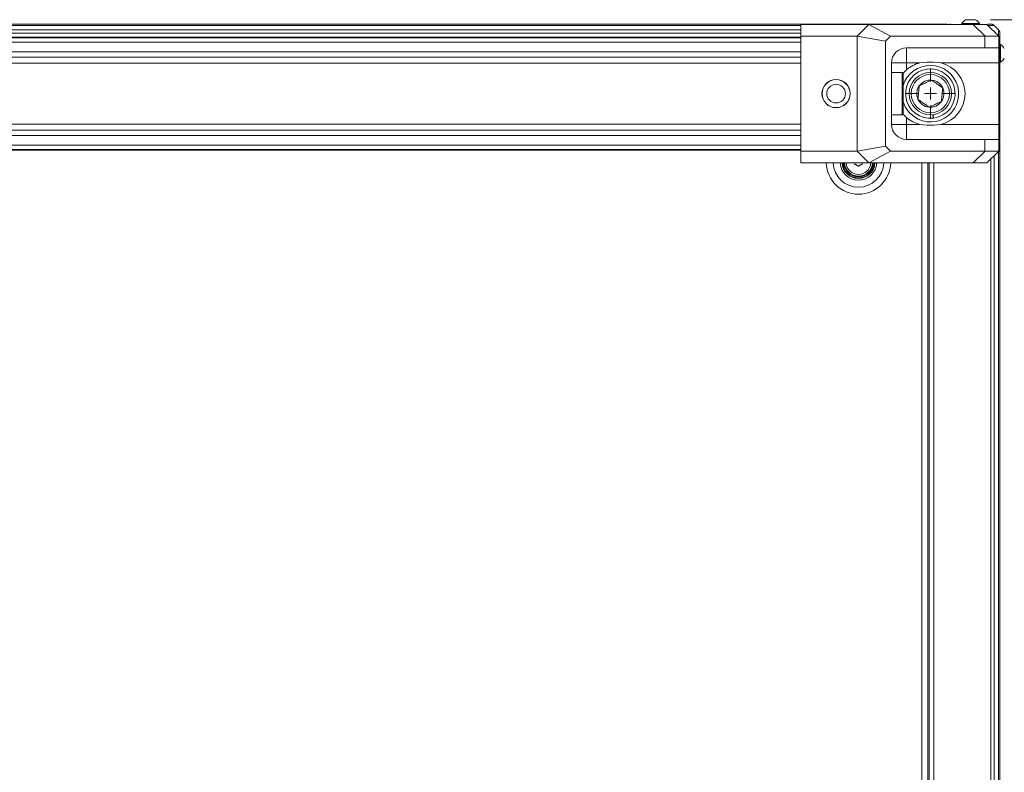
# Model space of a CAD drawing. Header units: millimetres. Extents: x 0 to 1118, y 0 to 864.
# Tile 203 of 248: x 808 to 912, y 473 to 553. Entities that reach past the tile are written whole.
import ezdxf

# ---------------------------------------------------------------- set-up
doc = ezdxf.new("R2010")
doc.units = ezdxf.units.MM
doc.styles.add('SLDTEXTSTYLE3', font='TXT', dxfattribs={"width": 0.605})
doc.dimstyles.new('SLDDIMSTYLE1', dxfattribs={"dimtxt": 3.175, "dimasz": 3.302, "dimexe": 0, "dimexo": 0.0625, "dimgap": 0.79375, "dimtad": 0, "dimtih": 1, "dimtoh": 1, "dimdec": 1, "dimlfac": 4, "dimrnd": 1e-09, "dimzin": 12, "dimdsep": 46, "dimtxsty": 'SLDTEXTSTYLE3', "dimsah": 1, "dimcen": 0.09, "dimadec": 0, "dimazin": 3, "dimtfac": 1, "dimtofl": 0, "dimtmove": 0, "dimatfit": 3, "dimfxl": 1, "dimfrac": 2, "dimtolj": 1, "dimtzin": 12, "dimarcsym": 0})

# ---------------------------------------------------------------- blocks, each defined once
blk = doc.blocks.new('_D_9')
at = {"color": 7, "linetype": 'Continuous', "lineweight": 0}
for p, q in [((910.79, 553.13), (970.01, 553.13)), ((968.41, 553.13), (968.41, 476.09)), ((968.41, 393.44), (968.41, 470.49)), ((910.79, 393.44), (970.01, 393.44))]:
    blk.add_line(p, q, dxfattribs=at)
for centre, start, end in [((967.82, 472.92), 153.4349, 206.5651), ((968.99, 472.92), 333.4349, 26.5651)]:
    blk.add_arc(centre, 5.45, start, end, dxfattribs=at)
for points in [[(968.41, 553.13), (967.9, 549.83), (968.92, 549.83)], [(968.41, 393.44), (968.92, 396.74), (967.9, 396.74)]]:
    blk.add_solid(points, dxfattribs=at)
at = {"color": 7, "linetype": 'Continuous', "lineweight": 0, "insert": (962.95, 474.58), "char_height": 3.175, "attachment_point": 1, "style": 'SLDTEXTSTYLE3'}
blk.add_mtext('638.8', dxfattribs=at)
blk = doc.blocks.new('SW_CENTERMARKSYMBOL_22')
at = {"color": 0, "linetype": 'Continuous', "lineweight": 0}
for p, q in [((0, 1.27), (0, 2.66)), ((-1.27, 0), (-2.66, 0)), ((0, 0), (-0.635, 0)), ((0, 0), (0, 0.635)), ((0, 0), (0, -0.635)), ((0, 0), (0.635, 0)), ((1.27, 0), (2.66, 0)), ((0, -1.27), (0, -2.66))]:
    blk.add_line(p, q, dxfattribs=at)

msp = doc.modelspace()

# ---------------------------------------------------------------- linework, layer by layer
at = {"color": 7, "linetype": 'Continuous', "lineweight": 15}
for p, q in [((695.43, 552.661), (899.605, 552.661)), ((890.643, 552.636), (897.875, 552.636)), ((890.643, 551.386), (890.643, 552.636)), ((896.625, 551.386), (897.875, 552.636)), ((900.16, 551.386), (897.875, 552.636)), ((897.875, 552.636), (908.943, 552.636)), ((899.605, 552.661), (899.605, 552.636)), ((899.654, 552.661), (906.017, 552.661)), ((906.017, 552.661), (906.167, 552.661)), ((907.726, 552.726), (907.726, 552.661)), ((909.601, 552.726), (907.726, 552.726)), ((909.192, 553.131), (908.136, 553.131)), ((910.193, 551.386), (908.943, 552.636)), ((908.943, 552.636), (910.393, 552.636)), ((909.601, 552.661), (909.601, 552.726)), ((910.393, 552.636), (911.642, 551.386)), ((911.164, 552.515), (911.621, 552.057)), ((704.393, 551.286), (890.643, 551.286)), ((890.643, 551.386), (890.643, 539.186)), ((896.625, 551.386), (890.643, 551.386)), ((899.643, 550.868), (896.625, 551.386)), ((896.625, 551.386), (896.625, 539.186)), ((899.643, 550.868), (900.16, 551.386)), ((899.643, 539.704), (899.643, 550.868)), ((900.16, 551.386), (910.178, 551.386)), ((910.178, 550.136), (910.178, 551.386)), ((911.642, 551.386), (911.643, 551.386)), ((911.643, 551.386), (911.643, 550.136)), ((911.833, 550.495), (911.768, 550.495)), ((911.833, 548.62), (911.833, 550.495)), ((910.178, 550.136), (901.855, 550.136)), ((901.855, 550.136), (901.855, 548.548)), ((911.643, 550.136), (910.178, 550.136)), ((911.643, 550.136), (911.643, 548.548)), ((900.268, 548.548), (900.268, 542.023)), ((900.268, 548.548), (901.855, 548.548)), ((901.855, 548.548), (901.855, 547.812)), ((903.294, 548.548), (901.855, 548.548)), ((904.055, 548.636), (903.294, 548.548)), ((904.73, 548.636), (904.055, 548.636)), ((905.491, 548.548), (904.73, 548.636)), ((911.643, 548.548), (905.491, 548.548)), ((911.643, 548.548), (911.643, 542.023)), ((911.768, 548.62), (911.833, 548.62)), ((901.393, 547.536), (900.268, 547.536)), ((901.518, 547.411), (901.393, 547.536)), ((901.393, 547.512), (901.393, 547.536)), ((901.393, 543.036), (901.393, 547.512)), ((901.855, 547.812), (901.487, 547.405)), ((901.518, 547.411), (901.518, 543.161)), ((911.768, 547.061), (911.768, 546.91)), ((911.768, 546.91), (911.768, 540.548)), ((901.393, 543.036), (901.518, 543.161)), ((900.268, 543.036), (901.393, 543.036)), ((901.855, 542.023), (901.855, 542.76)), ((904.695, 542.678), (904.648, 543.05)), ((904.698, 543.057), (904.744, 542.685)), ((900.268, 542.023), (901.855, 542.023)), ((901.855, 540.436), (901.855, 542.023)), ((903.294, 542.023), (901.855, 542.023)), ((904.055, 541.936), (903.294, 542.023)), ((904.73, 541.936), (904.055, 541.936)), ((905.491, 542.023), (904.73, 541.936)), ((911.643, 542.023), (905.491, 542.023)), ((911.643, 540.436), (911.643, 542.023)), ((910.178, 540.436), (901.855, 540.436)), ((910.178, 540.436), (910.178, 539.186)), ((911.643, 540.436), (910.178, 540.436)), ((911.768, 540.498), (911.643, 540.498)), ((911.643, 539.186), (911.643, 540.436)), ((911.768, 540.498), (911.768, 406.073)), ((890.643, 539.286), (704.393, 539.286)), ((890.643, 539.186), (890.643, 537.936)), ((896.625, 539.186), (890.643, 539.186)), ((899.643, 539.704), (896.625, 539.186)), ((896.625, 539.186), (897.875, 537.936)), ((900.16, 539.186), (897.875, 537.936)), ((899.643, 539.704), (900.16, 539.186)), ((900.16, 539.186), (910.178, 539.186)), ((910.193, 539.186), (908.943, 537.936)), ((910.393, 537.936), (911.642, 539.186)), ((911.642, 539.186), (911.643, 539.186)), ((890.643, 537.936), (897.875, 537.936)), ((896.38, 537.812), (896.38, 537.936)), ((897.155, 537.946), (897.155, 537.812)), ((897.875, 537.936), (908.943, 537.936)), ((904.13, 406.252), (904.13, 537.936)), ((904.268, 537.936), (904.268, 406.073)), ((908.943, 537.936), (910.393, 537.936))]:
    msp.add_line(p, q, dxfattribs=at)
at = {"color": 9, "linetype": 'Continuous', "lineweight": 15}
for p, q in [((704.393, 552.515), (890.643, 552.515)), ((704.393, 552.057), (890.643, 552.057)), ((704.393, 551.704), (890.643, 551.704)), ((890.643, 551.196), (704.393, 551.196)), ((704.393, 550.752), (890.643, 550.752)), ((890.643, 549.73), (704.393, 549.73)), ((704.393, 549.153), (890.643, 549.153)), ((890.643, 548.518), (704.393, 548.518)), ((704.393, 542.054), (890.643, 542.054)), ((890.643, 541.419), (704.393, 541.419)), ((704.393, 540.842), (890.643, 540.842)), ((890.643, 539.82), (704.393, 539.82)), ((704.393, 539.376), (890.643, 539.376)), ((911.621, 539.165), (911.621, 406.073)), ((903.48, 406.252), (903.48, 537.936)), ((904.143, 537.936), (904.143, 406.073)), ((904.768, 537.936), (904.768, 406.073)), ((910.81, 538.354), (910.81, 406.073)), ((911.164, 538.707), (911.164, 406.073))]:
    msp.add_line(p, q, dxfattribs=at)
at = {"color": 9, "linetype": 'Continuous', "lineweight": 15, "flags": 128}
msp.add_lwpolyline([(906.057, 552.636), (906.099, 552.651), (906.167, 552.661)], dxfattribs=at)
at = {"color": 7, "linetype": 'Continuous', "lineweight": 15, "flags": 128}
for points in [[(906.518, 552.661), (906.42, 552.651), (906.361, 552.636)], [(896.768, 537.589), (896.719, 537.616), (896.671, 537.644), (896.622, 537.672), (896.574, 537.7), (896.525, 537.728), (896.477, 537.756), (896.428, 537.784), (896.38, 537.812)], [(897.155, 537.812), (897.107, 537.784), (897.058, 537.756), (897.01, 537.728), (896.961, 537.7), (896.913, 537.672), (896.864, 537.644), (896.816, 537.616), (896.768, 537.589)]]:
    msp.add_lwpolyline(points, dxfattribs=at)
at = {"color": 7, "linetype": 'Continuous', "lineweight": 15}
for centre, radius in [((904.393, 545.286), 2.25), ((904.393, 545.286), 2.025), ((894.393, 545.286), 1.5), ((894.393, 545.286), 1.485), ((894.393, 545.286), 0.992)]:
    msp.add_circle(centre, radius, dxfattribs=at)
for centre, radius, start, end in [((908.664, 552.187), 1.081, 119.2162, 150.11785), ((908.664, 552.187), 1.081, 29.88215, 60.7838), ((911.294, 549.557), 1.081, 29.2162, 60.11785), ((901.855, 548.548), 1.587, 90, 180), ((904.055, 545.286), 3.35, 103.12409, 131.04993), ((904.73, 545.286), 3.35, 283.12409, 76.87591), ((911.294, 549.557), 1.081, 299.88215, 330.7838), ((904.393, 545.286), 3, 226.02499, 163.40216), ((904.393, 545.286), 2.625, 277.70035, 276.60898), ((904.393, 545.286), 1.443, 84.56091, 144.56091), ((904.393, 545.286), 1.443, 24.56091, 84.56091), ((904.393, 545.286), 1.443, 144.56091, 204.56091), ((904.393, 545.286), 1.443, 324.56091, 24.56091), ((904.393, 545.286), 3, 196.59784, 226.02499), ((904.393, 545.286), 1.443, 204.56091, 264.56091), ((904.393, 545.286), 1.443, 264.56091, 324.56091), ((904.055, 545.286), 3.35, 228.95007, 256.87591), ((901.855, 542.023), 1.587, 180, 270), ((896.768, 538.036), 1.75, 183.27583, 356.72417), ((896.768, 538.036), 1.688, 183.3973, 356.6027), ((896.768, 538.036), 1.575, 183.64028, 356.35972), ((896.768, 538.036), 1.5, 183.82255, 356.17745)]:
    msp.add_arc(centre, radius, start, end, dxfattribs=at)
at = {"color": 9, "linetype": 'Continuous', "lineweight": 15}
for radius, start, end in [(3.417, 181.67726, 358.32274), (2.677, 182.14079, 357.85921), (1.938, 182.95852, 357.04148), (1.318, 184.35159, 355.64841)]:
    msp.add_arc((896.768, 538.036), radius, start, end, dxfattribs=at)
at = {"color": 7, "linetype": 'Continuous', "lineweight": 15}
for centre, major_axis, ratio, start_param, end_param in [((899.654, 552.161), (0, 0.5), 0.0174551, 0, 0.3175604), ((906.643, 556.386), (-4.619, 4.619), 0.4142136, 2.7488936, 2.7530531), ((911.268, 540.548), (0.5, 0), 0.0174551, 5.4977871, 6.2831853), ((906.643, 534.186), (4.619, 4.619), 0.4142136, 0.3885396, 0.3926991)]:
    msp.add_ellipse(centre, major_axis=major_axis, ratio=ratio, start_param=start_param, end_param=end_param, dxfattribs=at)
for points, knots in [([(910.476, 552.661), (910.531, 552.661), (910.69, 552.661), (910.79, 552.661), (910.805, 552.661), (910.81, 552.661)], [0, 0, 0, 0, 0.2506334, 0.7231959, 1, 1, 1, 1]), ([(911.164, 552.515), (911.139, 552.536), (911.09, 552.58), (911.003, 552.626), (910.908, 552.655), (910.843, 552.659), (910.81, 552.661)], [0, 0, 0, 0, 0.2500085, 0.5000007, 0.7499882, 1, 1, 1, 1]), ([(911.621, 552.057), (911.643, 552.033), (911.687, 551.984), (911.732, 551.896), (911.762, 551.802), (911.766, 551.737), (911.768, 551.704)], [0, 0, 0, 0, 0.2500122, 0.4999968, 0.7500023, 1, 1, 1, 1]), ([(911.768, 551.704), (911.768, 551.693), (911.768, 551.673), (911.768, 551.505), (911.768, 551.213), (911.768, 550.799), (911.768, 550.284), (911.768, 549.681), (911.768, 548.977), (911.768, 548.211), (911.768, 547.512), (911.768, 547.076), (911.768, 546.91)], [0, 0, 0, 0, 0.0929145, 0.1858152, 0.2944776, 0.403162, 0.5002016, 0.6086255, 0.717044, 0.825568, 0.9340803, 1, 1, 1, 1]), ([(911.642, 551.386), (911.628, 551.388), (911.599, 551.392), (911.378, 551.398), (911.028, 551.397), (910.62, 551.39), (910.309, 551.387), (910.193, 551.386)], [0, 0, 0, 0, 0.2138865, 0.4339709, 0.6478586, 0.8679534, 1, 1, 1, 1]), ([(904.529, 546.723), (904.439, 546.682), (904.256, 546.598), (903.917, 546.443), (903.553, 546.277), (903.32, 546.17), (903.217, 546.123)], [0, 0, 0, 0, 0.2164572, 0.4403206, 0.7519042, 1, 1, 1, 1]), ([(905.705, 545.886), (905.625, 545.943), (905.461, 546.06), (905.157, 546.276), (904.831, 546.508), (904.622, 546.657), (904.529, 546.723)], [0, 0, 0, 0, 0.2164634, 0.4403208, 0.7519006, 1, 1, 1, 1]), ([(911.621, 546.911), (911.643, 546.911), (911.687, 546.911), (911.732, 546.911), (911.762, 546.911), (911.766, 546.91), (911.768, 546.91)], [0, 0, 0, 0, 0.24998937, 0.4999911, 0.74999916, 1, 1, 1, 1]), ([(903.217, 546.123), (903.21, 546.052), (903.189, 545.83), (903.15, 545.42), (903.109, 544.997), (903.088, 544.768), (903.08, 544.686)], [0, 0, 0, 0, 0.1560263, 0.4937081, 0.8190553, 1, 1, 1, 1]), ([(905.568, 544.449), (905.576, 544.531), (905.598, 544.76), (905.638, 545.183), (905.677, 545.593), (905.699, 545.815), (905.705, 545.886)], [0, 0, 0, 0, 0.1809416, 0.5062947, 0.8439777, 1, 1, 1, 1]), ([(903.08, 544.686), (903.16, 544.629), (903.324, 544.512), (903.628, 544.296), (903.954, 544.063), (904.163, 543.915), (904.256, 543.849)], [0, 0, 0, 0, 0.2164547, 0.4403137, 0.7519065, 1, 1, 1, 1]), ([(904.256, 543.849), (904.346, 543.89), (904.529, 543.974), (904.868, 544.129), (905.232, 544.295), (905.465, 544.402), (905.568, 544.449)], [0, 0, 0, 0, 0.2164586, 0.4403196, 0.7519047, 1, 1, 1, 1]), ([(901.471, 543.163), (901.489, 543.138), (901.598, 542.99), (901.738, 542.864), (901.855, 542.76)], [0, 0, 0, 0, 0.1684784, 1, 1, 1, 1]), ([(911.642, 539.186), (911.628, 539.184), (911.599, 539.18), (911.378, 539.174), (911.028, 539.175), (910.62, 539.182), (910.309, 539.185), (910.193, 539.186)], [0, 0, 0, 0, 0.2138865, 0.4339709, 0.6478586, 0.8679534, 1, 1, 1, 1])]:
    msp.add_open_spline(points, degree=3, knots=knots, dxfattribs=at)
at = {"color": 9, "linetype": 'Continuous', "lineweight": 15}
for points, knots in [([(911.164, 552.514), (911.159, 552.515), (911.145, 552.515), (910.992, 552.51), (910.777, 552.504), (910.576, 552.502), (910.527, 552.501)], [0, 0, 0, 0, 0.2014476, 0.5461779, 0.8908919, 1, 1, 1, 1]), ([(911.608, 551.421), (911.608, 551.454), (911.61, 551.643), (911.616, 551.843), (911.621, 552.026), (911.621, 552.047), (911.621, 552.057)], [0, 0, 0, 0, 0.0735041, 0.4154299, 0.7076823, 1, 1, 1, 1])]:
    msp.add_open_spline(points, degree=3, knots=knots, dxfattribs=at)

# ---------------------------------------------------------------- block references
at = {"color": 7, "linetype": 'Continuous', "lineweight": 0}
msp.add_blockref('SW_CENTERMARKSYMBOL_22', (904.393, 545.286), dxfattribs=at)

# ---------------------------------------------------------------- dimensions: what is measured, and where the dimension line sits
dim = msp.add_linear_dim(base=(968.409, 393.441), p1=(909.192, 553.131), p2=(909.192, 393.441), angle=90, text='(<>)', dimstyle='SLDDIMSTYLE1', dxfattribs=at)
dim.commit()
dim.dimension.update_dxf_attribs({"geometry": '_D_9', "text_midpoint": (968.409, 473.286), "dimtype": 160})

doc.saveas('drawing.dxf')
